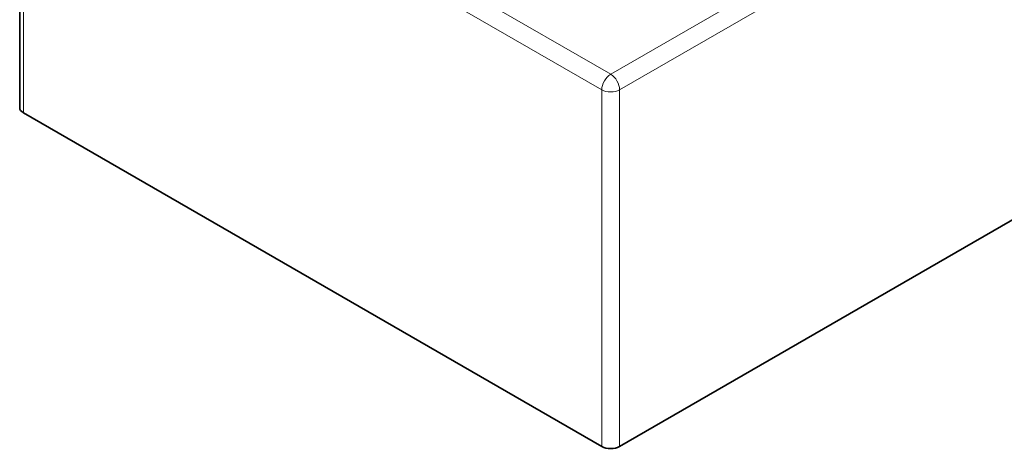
# Model space of a CAD drawing. Header units: millimetres. Extents: x 7 to 415, y 7 to 290.
# Tile 54 of 86: x 286.57 to 302.12, y 55.73 to 62.52. Entities that reach past the tile are written whole.
import ezdxf

# ---------------------------------------------------------------- set-up
doc = ezdxf.new("R2010")
doc.units = ezdxf.units.MM
doc.layers.add('Sichtbar (ISO)', color=7, linetype='Continuous', lineweight=35)
doc.layers.add('Sichtbar schmal (ISO)', color=7, linetype='Continuous', lineweight=18)

msp = doc.modelspace()

# ---------------------------------------------------------------- linework, layer by layer
at = {"layer": 'Sichtbar (ISO)'}
for p, q in [((401.826, 116.849), (296.043, 55.775)), ((286.573, 66.761), (286.573, 61.128)), ((295.76, 55.775), (286.631, 61.046))]:
    msp.add_line(p, q, dxfattribs=at)
for centre, major_axis, start_param, end_param in [((286.773, 61.128), (-0.2, 0), 0, 0.785398), ((295.902, 55.857), (0.2, 0), 3.926991, 5.497787)]:
    msp.add_ellipse(centre, major_axis=major_axis, ratio=0.57735, start_param=start_param, end_param=end_param, dxfattribs=at)
at = {"layer": 'Sichtbar schmal (ISO)'}
for p, q in [((401.685, 122.728), (295.902, 61.654)), ((296.043, 61.409), (401.826, 122.483)), ((295.902, 61.654), (286.773, 66.925)), ((286.631, 61.046), (286.631, 66.68)), ((286.631, 66.68), (295.76, 61.409)), ((295.76, 61.409), (295.76, 55.775)), ((296.043, 55.775), (296.043, 61.409))]:
    msp.add_line(p, q, dxfattribs=at)
for major_axis in [(-0.1, -0.173), (-0.1, 0.173), (0.2, 0)]:
    msp.add_ellipse((295.902, 61.491), major_axis=major_axis, ratio=0.57735, start_param=3.926991, end_param=5.497787, dxfattribs=at)

doc.saveas('drawing.dxf')
